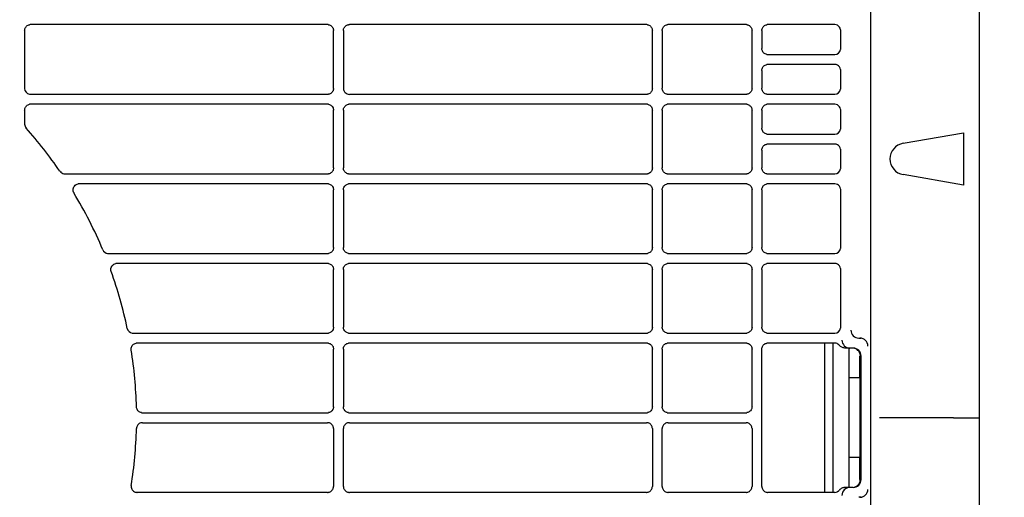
# Model space of a CAD drawing. Header units: millimetres. Extents: x -165365 to -33565, y 7406 to 103342.
# Tile 199 of 256: x -82076 to -81829, y 25360 to 25480. Entities that reach past the tile are written whole.
import ezdxf

# ---------------------------------------------------------------- set-up
doc = ezdxf.new("R2010")
doc.units = ezdxf.units.MM
doc.header["$MEASUREMENT"] = 0
doc.linetypes.add('ACAD_ISO03W100', pattern=[150, 60, -90])
for name, color, linetype in [('DETAIL', 5, 'Continuous'), ('ELEK CIENKIE', 80, 'Continuous'), ('ELEK OPIS', 140, 'Continuous')]:
    doc.layers.add(name, color=color, linetype=linetype)

# ---------------------------------------------------------------- blocks, each defined once
blk = doc.blocks.new('A$C67C8A0BA')
at = {"layer": 'DETAIL', "color": 3, "linetype": 'Continuous'}
for p, q in [((1240.6, 691.24), (1240.6, 50.16)), ((1213.35, 262.65), (1213.35, 478.75)), ((1077.07, 469.45), (1002.53, 469.45)), ((1157.07, 469.45), (1082.53, 469.45)), ((1182.07, 469.45), (1162.53, 469.45)), ((1204.33, 469.45), (1187.52, 469.45)), ((1001.04, 467.95), (1001.04, 453.45)), ((1078.56, 453.44), (1078.56, 467.96)), ((1081.03, 467.95), (1081.03, 453.45)), ((1158.56, 453.44), (1158.56, 467.96)), ((1161.03, 467.95), (1161.03, 453.45)), ((1183.56, 453.44), (1183.56, 467.96)), ((1186.03, 467.95), (1186.03, 463.45)), ((1205.82, 463.45), (1205.82, 467.95)), ((1187.53, 461.95), (1204.33, 461.95)), ((1186.03, 457.95), (1186.03, 453.45)), ((1204.33, 459.45), (1187.52, 459.45)), ((1205.82, 453.45), (1205.82, 457.95)), ((1002.53, 451.95), (1077.06, 451.95)), ((1082.53, 451.95), (1157.06, 451.95)), ((1162.53, 451.95), (1182.06, 451.95)), ((1187.53, 451.95), (1204.33, 451.95)), ((1001.04, 447.95), (1001.04, 444.44)), ((1077.07, 449.45), (1002.53, 449.45)), ((1078.56, 433.44), (1078.56, 447.96)), ((1081.03, 447.95), (1081.03, 433.45)), ((1157.07, 449.45), (1082.53, 449.45)), ((1158.56, 433.44), (1158.56, 447.96)), ((1161.03, 447.95), (1161.03, 433.45)), ((1182.07, 449.45), (1162.53, 449.45)), ((1183.56, 433.44), (1183.56, 447.96)), ((1186.03, 447.95), (1186.03, 443.45)), ((1204.33, 449.45), (1187.52, 449.45)), ((1205.82, 443.45), (1205.82, 447.95)), ((1221.48, 439.64), (1236.63, 442.31)), ((1236.63, 442.31), (1236.63, 429.09)), ((1187.53, 441.95), (1204.33, 441.95)), ((1186.03, 437.95), (1186.03, 433.45)), ((1204.33, 439.45), (1187.52, 439.45)), ((1205.82, 433.45), (1205.82, 437.95)), ((1009.9, 432.63), (1009.91, 432.6)), ((1011.15, 431.95), (1077.06, 431.95)), ((1082.53, 431.95), (1157.06, 431.95)), ((1162.53, 431.95), (1182.06, 431.95)), ((1187.53, 431.95), (1204.32, 431.95)), ((1236.63, 429.09), (1221.48, 431.76)), ((1077.07, 429.45), (1014.68, 429.45)), ((1078.56, 413.44), (1078.56, 427.96)), ((1081.03, 427.95), (1081.03, 413.45)), ((1157.07, 429.45), (1082.53, 429.45)), ((1158.56, 413.44), (1158.56, 427.96)), ((1161.03, 427.95), (1161.03, 413.45)), ((1182.07, 429.45), (1162.53, 429.45)), ((1183.56, 413.44), (1183.56, 427.96)), ((1186.03, 427.95), (1186.03, 413.45)), ((1204.32, 429.45), (1187.53, 429.45)), ((1205.82, 413.45), (1205.82, 427.95)), ((1022.05, 411.95), (1077.06, 411.95)), ((1082.53, 411.95), (1157.06, 411.95)), ((1162.53, 411.95), (1182.06, 411.95)), ((1187.53, 411.95), (1204.32, 411.95)), ((1077.07, 409.45), (1024.17, 409.45)), ((1078.56, 393.44), (1078.56, 407.96)), ((1081.03, 407.95), (1081.03, 393.45)), ((1157.07, 409.45), (1082.53, 409.45)), ((1158.56, 393.44), (1158.56, 407.96)), ((1161.03, 407.95), (1161.03, 393.45)), ((1182.07, 409.45), (1162.53, 409.45)), ((1183.56, 393.44), (1183.56, 407.96)), ((1186.03, 407.95), (1186.03, 393.45)), ((1204.32, 409.45), (1187.53, 409.45)), ((1205.81, 393.45), (1205.82, 407.95)), ((1028.27, 391.95), (1077.06, 391.95)), ((1082.53, 391.95), (1157.06, 391.95)), ((1162.53, 391.95), (1182.06, 391.95)), ((1187.53, 391.95), (1204.32, 391.95)), ((1210.36, 390.7), (1210.97, 390.7)), ((1077.07, 389.45), (1029.27, 389.45)), ((1078.56, 373.44), (1078.56, 387.96)), ((1081.03, 387.95), (1081.03, 373.45)), ((1157.07, 389.45), (1082.53, 389.45)), ((1158.56, 373.44), (1158.56, 387.96)), ((1161.03, 387.95), (1161.03, 373.45)), ((1182.07, 389.45), (1162.53, 389.45)), ((1183.56, 373.44), (1183.56, 387.96)), ((1186.03, 353.45), (1186.03, 387.95)), ((1204.32, 389.45), (1187.53, 389.45)), ((1201.72, 389.45), (1201.72, 351.95)), ((1203.87, 389.45), (1203.87, 351.95)), ((1208.94, 388.2), (1207.01, 388.2)), ((1207.87, 388.2), (1207.87, 353.2)), ((1210.65, 380.7), (1210.65, 386.2)), ((1210.65, 386.2), (1210.74, 386.2)), ((1210.94, 355.2), (1210.94, 386.2)), ((1210.66, 380.7), (1207.87, 380.7)), ((1210.66, 360.7), (1210.66, 380.7)), ((1030.59, 371.95), (1077.06, 371.95)), ((1082.53, 371.95), (1157.06, 371.95)), ((1162.53, 371.95), (1182.06, 371.95)), ((1234.13, 370.7), (1215.56, 370.7)), ((1234.13, 370.7), (1237.1, 370.7)), ((1237.1, 370.7), (1240.6, 370.7)), ((1030.59, 369.45), (1077.06, 369.45)), ((1082.53, 369.45), (1157.06, 369.45)), ((1162.53, 369.45), (1182.06, 369.45)), ((1078.56, 367.96), (1078.56, 353.44)), ((1081.03, 353.45), (1081.03, 367.95)), ((1158.56, 367.96), (1158.56, 353.44)), ((1161.03, 353.45), (1161.03, 367.95)), ((1183.56, 367.96), (1183.56, 353.44)), ((1210.66, 360.7), (1207.87, 360.7)), ((1210.65, 355.2), (1210.65, 360.7)), ((1210.65, 355.2), (1210.74, 355.2)), ((1077.07, 351.95), (1029.27, 351.95)), ((1157.07, 351.95), (1082.53, 351.95)), ((1182.07, 351.95), (1162.53, 351.95)), ((1204.32, 351.95), (1187.53, 351.95)), ((1208.94, 353.2), (1207.01, 353.2)), ((1210.97, 350.7), (1210.36, 350.7))]:
    blk.add_line(p, q, dxfattribs=at)
for points in [[(1001.04, 467.95), (1001.05, 468.16), (1001.09, 468.37), (1001.17, 468.57), (1001.27, 468.75), (1001.39, 468.92), (1001.54, 469.07), (1001.71, 469.2), (1001.89, 469.31), (1002.09, 469.38), (1002.29, 469.43)], [(1077.3, 469.43), (1077.51, 469.38), (1077.7, 469.31), (1077.89, 469.2), (1078.06, 469.08), (1078.2, 468.93), (1078.33, 468.76), (1078.43, 468.57), (1078.5, 468.37), (1078.54, 468.17), (1078.56, 467.96)], [(1081.03, 467.95), (1081.05, 468.16), (1081.09, 468.37), (1081.17, 468.57), (1081.27, 468.75), (1081.39, 468.92), (1081.54, 469.07), (1081.71, 469.2), (1081.89, 469.31), (1082.09, 469.38), (1082.29, 469.43)], [(1157.3, 469.43), (1157.51, 469.38), (1157.7, 469.31), (1157.89, 469.2), (1158.05, 469.08), (1158.2, 468.93), (1158.33, 468.76), (1158.43, 468.57), (1158.5, 468.37), (1158.54, 468.17), (1158.56, 467.96)], [(1161.03, 467.95), (1161.05, 468.16), (1161.09, 468.37), (1161.16, 468.57), (1161.26, 468.75), (1161.39, 468.92), (1161.54, 469.07), (1161.7, 469.2), (1161.89, 469.31), (1162.09, 469.38), (1162.29, 469.43)], [(1182.3, 469.43), (1182.51, 469.38), (1182.7, 469.31), (1182.89, 469.2), (1183.05, 469.08), (1183.2, 468.93), (1183.33, 468.76), (1183.43, 468.57), (1183.5, 468.37), (1183.54, 468.17), (1183.56, 467.96)], [(1186.03, 467.95), (1186.05, 468.16), (1186.09, 468.37), (1186.16, 468.57), (1186.26, 468.75), (1186.39, 468.92), (1186.54, 469.07), (1186.7, 469.2), (1186.89, 469.31), (1187.09, 469.38), (1187.29, 469.43)], [(1187.3, 461.97), (1187.09, 462.01), (1186.89, 462.09), (1186.71, 462.19), (1186.54, 462.32), (1186.39, 462.47), (1186.27, 462.64), (1186.16, 462.83), (1186.09, 463.03), (1186.05, 463.24), (1186.03, 463.45)], [(1186.03, 457.95), (1186.05, 458.16), (1186.09, 458.37), (1186.16, 458.57), (1186.26, 458.75), (1186.39, 458.92), (1186.54, 459.07), (1186.7, 459.2), (1186.89, 459.31), (1187.09, 459.38), (1187.29, 459.43)], [(1078.56, 453.44), (1078.54, 453.23), (1078.5, 453.02), (1078.43, 452.82), (1078.33, 452.64), (1078.2, 452.47), (1078.05, 452.32), (1077.89, 452.19), (1077.7, 452.09), (1077.5, 452.01), (1077.3, 451.97)], [(1158.56, 453.44), (1158.54, 453.23), (1158.5, 453.02), (1158.43, 452.82), (1158.33, 452.64), (1158.2, 452.47), (1158.05, 452.32), (1157.88, 452.19), (1157.7, 452.09), (1157.5, 452.01), (1157.3, 451.97)], [(1162.3, 451.97), (1162.09, 452.01), (1161.89, 452.09), (1161.71, 452.19), (1161.54, 452.32), (1161.39, 452.47), (1161.27, 452.64), (1161.17, 452.83), (1161.09, 453.03), (1161.05, 453.24), (1161.03, 453.45)], [(1183.56, 453.44), (1183.54, 453.23), (1183.5, 453.02), (1183.43, 452.82), (1183.33, 452.64), (1183.2, 452.47), (1183.05, 452.32), (1182.88, 452.19), (1182.7, 452.09), (1182.5, 452.01), (1182.3, 451.97)], [(1187.3, 451.97), (1187.09, 452.01), (1186.89, 452.09), (1186.71, 452.19), (1186.54, 452.32), (1186.39, 452.47), (1186.27, 452.64), (1186.16, 452.83), (1186.09, 453.03), (1186.05, 453.24), (1186.03, 453.45)], [(1001.04, 447.95), (1001.05, 448.16), (1001.09, 448.37), (1001.17, 448.57), (1001.27, 448.75), (1001.39, 448.92), (1001.54, 449.07), (1001.71, 449.2), (1001.89, 449.31), (1002.09, 449.38), (1002.29, 449.43)], [(1077.3, 449.43), (1077.51, 449.38), (1077.7, 449.31), (1077.89, 449.2), (1078.06, 449.08), (1078.2, 448.93), (1078.33, 448.76), (1078.43, 448.57), (1078.5, 448.37), (1078.54, 448.17), (1078.56, 447.96)], [(1081.03, 447.95), (1081.05, 448.16), (1081.09, 448.37), (1081.17, 448.57), (1081.27, 448.75), (1081.39, 448.92), (1081.54, 449.07), (1081.71, 449.2), (1081.89, 449.31), (1082.09, 449.38), (1082.29, 449.43)], [(1157.3, 449.43), (1157.51, 449.38), (1157.7, 449.31), (1157.89, 449.2), (1158.05, 449.08), (1158.2, 448.93), (1158.33, 448.76), (1158.43, 448.57), (1158.5, 448.37), (1158.54, 448.17), (1158.56, 447.96)], [(1161.03, 447.95), (1161.05, 448.16), (1161.09, 448.37), (1161.16, 448.57), (1161.26, 448.75), (1161.39, 448.92), (1161.54, 449.07), (1161.71, 449.2), (1161.89, 449.31), (1162.09, 449.38), (1162.29, 449.43)], [(1182.3, 449.43), (1182.51, 449.38), (1182.7, 449.31), (1182.89, 449.2), (1183.05, 449.08), (1183.2, 448.93), (1183.33, 448.76), (1183.43, 448.57), (1183.5, 448.38), (1183.54, 448.17), (1183.56, 447.96)], [(1186.03, 447.95), (1186.05, 448.16), (1186.09, 448.37), (1186.16, 448.57), (1186.26, 448.75), (1186.39, 448.92), (1186.54, 449.07), (1186.7, 449.2), (1186.89, 449.31), (1187.09, 449.38), (1187.29, 449.43)], [(1187.3, 441.97), (1187.09, 442.01), (1186.89, 442.09), (1186.71, 442.19), (1186.54, 442.32), (1186.39, 442.47), (1186.27, 442.64), (1186.16, 442.83), (1186.09, 443.03), (1186.05, 443.24), (1186.03, 443.45)], [(1186.03, 437.95), (1186.05, 438.16), (1186.09, 438.37), (1186.16, 438.57), (1186.26, 438.75), (1186.39, 438.92), (1186.54, 439.07), (1186.7, 439.2), (1186.89, 439.31), (1187.09, 439.38), (1187.29, 439.43)], [(1078.56, 433.44), (1078.54, 433.23), (1078.5, 433.02), (1078.43, 432.82), (1078.33, 432.64), (1078.2, 432.47), (1078.05, 432.32), (1077.89, 432.19), (1077.7, 432.09), (1077.5, 432.01), (1077.3, 431.97)], [(1082.3, 431.97), (1082.09, 432.01), (1081.89, 432.09), (1081.71, 432.19), (1081.54, 432.32), (1081.39, 432.47), (1081.27, 432.64), (1081.17, 432.83), (1081.09, 433.03), (1081.05, 433.24), (1081.03, 433.45)], [(1158.56, 433.44), (1158.54, 433.23), (1158.5, 433.02), (1158.43, 432.82), (1158.33, 432.64), (1158.2, 432.47), (1158.05, 432.32), (1157.88, 432.19), (1157.7, 432.09), (1157.5, 432.01), (1157.3, 431.97)], [(1162.3, 431.97), (1162.09, 432.01), (1161.89, 432.09), (1161.71, 432.19), (1161.54, 432.32), (1161.39, 432.47), (1161.27, 432.64), (1161.17, 432.83), (1161.09, 433.03), (1161.05, 433.24), (1161.03, 433.45)], [(1183.56, 433.44), (1183.54, 433.23), (1183.5, 433.02), (1183.43, 432.82), (1183.33, 432.64), (1183.2, 432.47), (1183.05, 432.32), (1182.88, 432.19), (1182.7, 432.09), (1182.5, 432.01), (1182.3, 431.97)], [(1187.3, 431.97), (1187.09, 432.01), (1186.89, 432.09), (1186.71, 432.19), (1186.54, 432.32), (1186.39, 432.47), (1186.27, 432.64), (1186.16, 432.83), (1186.09, 433.03), (1186.05, 433.24), (1186.03, 433.45)], [(1013.3, 427.39), (1013.22, 427.65), (1013.19, 427.91), (1013.21, 428.18), (1013.27, 428.44), (1013.38, 428.68), (1013.53, 428.91), (1013.72, 429.1), (1013.94, 429.25), (1014.18, 429.36), (1014.44, 429.43)], [(1077.3, 429.43), (1077.51, 429.38), (1077.7, 429.31), (1077.89, 429.2), (1078.06, 429.08), (1078.2, 428.93), (1078.33, 428.76), (1078.43, 428.57), (1078.5, 428.37), (1078.54, 428.17), (1078.56, 427.96)], [(1081.03, 427.95), (1081.05, 428.16), (1081.09, 428.37), (1081.17, 428.57), (1081.27, 428.75), (1081.39, 428.92), (1081.54, 429.07), (1081.71, 429.2), (1081.89, 429.31), (1082.09, 429.38), (1082.29, 429.43)], [(1157.3, 429.43), (1157.51, 429.38), (1157.7, 429.31), (1157.89, 429.21), (1158.05, 429.08), (1158.2, 428.93), (1158.33, 428.76), (1158.43, 428.57), (1158.5, 428.38), (1158.54, 428.17), (1158.56, 427.96)], [(1161.03, 427.95), (1161.05, 428.16), (1161.09, 428.37), (1161.16, 428.57), (1161.26, 428.75), (1161.39, 428.92), (1161.54, 429.07), (1161.71, 429.2), (1161.89, 429.31), (1162.09, 429.38), (1162.29, 429.43)], [(1182.3, 429.43), (1182.51, 429.38), (1182.7, 429.31), (1182.89, 429.21), (1183.05, 429.08), (1183.2, 428.93), (1183.33, 428.76), (1183.43, 428.57), (1183.5, 428.38), (1183.54, 428.17), (1183.56, 427.96)], [(1186.03, 427.95), (1186.05, 428.16), (1186.09, 428.37), (1186.16, 428.57), (1186.26, 428.75), (1186.39, 428.92), (1186.54, 429.07), (1186.7, 429.2), (1186.89, 429.31), (1187.09, 429.38), (1187.29, 429.43)], [(1078.56, 413.44), (1078.54, 413.23), (1078.5, 413.02), (1078.43, 412.82), (1078.33, 412.64), (1078.2, 412.47), (1078.05, 412.32), (1077.89, 412.19), (1077.7, 412.09), (1077.5, 412.01), (1077.3, 411.97)], [(1082.3, 411.97), (1082.09, 412.01), (1081.89, 412.09), (1081.71, 412.19), (1081.54, 412.32), (1081.39, 412.47), (1081.27, 412.64), (1081.17, 412.83), (1081.09, 413.03), (1081.05, 413.24), (1081.03, 413.45)], [(1158.56, 413.44), (1158.54, 413.23), (1158.5, 413.02), (1158.43, 412.82), (1158.33, 412.64), (1158.2, 412.47), (1158.05, 412.32), (1157.88, 412.19), (1157.7, 412.09), (1157.5, 412.01), (1157.3, 411.97)], [(1162.3, 411.97), (1162.09, 412.01), (1161.89, 412.09), (1161.71, 412.19), (1161.54, 412.32), (1161.39, 412.47), (1161.27, 412.64), (1161.17, 412.83), (1161.09, 413.03), (1161.05, 413.24), (1161.03, 413.45)], [(1183.56, 413.44), (1183.54, 413.23), (1183.5, 413.02), (1183.43, 412.82), (1183.33, 412.64), (1183.2, 412.47), (1183.05, 412.32), (1182.88, 412.19), (1182.7, 412.09), (1182.5, 412.01), (1182.3, 411.97)], [(1187.3, 411.97), (1187.09, 412.01), (1186.89, 412.09), (1186.71, 412.19), (1186.54, 412.32), (1186.39, 412.47), (1186.27, 412.64), (1186.16, 412.83), (1186.09, 413.03), (1186.05, 413.24), (1186.03, 413.45)], [(1022.77, 407.44), (1022.7, 407.7), (1022.68, 407.96), (1022.7, 408.22), (1022.77, 408.47), (1022.88, 408.71), (1023.03, 408.92), (1023.22, 409.11), (1023.44, 409.26), (1023.68, 409.37), (1023.93, 409.43)], [(1077.3, 409.43), (1077.51, 409.38), (1077.7, 409.31), (1077.89, 409.21), (1078.05, 409.08), (1078.2, 408.93), (1078.33, 408.76), (1078.43, 408.57), (1078.5, 408.37), (1078.54, 408.17), (1078.56, 407.96)], [(1081.03, 407.95), (1081.05, 408.16), (1081.09, 408.37), (1081.17, 408.57), (1081.27, 408.75), (1081.39, 408.92), (1081.54, 409.07), (1081.71, 409.2), (1081.89, 409.31), (1082.09, 409.38), (1082.29, 409.43)], [(1157.3, 409.43), (1157.51, 409.38), (1157.7, 409.31), (1157.89, 409.21), (1158.05, 409.08), (1158.2, 408.93), (1158.33, 408.76), (1158.43, 408.57), (1158.5, 408.38), (1158.54, 408.17), (1158.56, 407.96)], [(1161.03, 407.95), (1161.05, 408.16), (1161.09, 408.37), (1161.16, 408.57), (1161.26, 408.75), (1161.39, 408.92), (1161.54, 409.07), (1161.71, 409.2), (1161.89, 409.31), (1162.09, 409.38), (1162.29, 409.43)], [(1182.3, 409.43), (1182.51, 409.38), (1182.7, 409.31), (1182.89, 409.21), (1183.05, 409.08), (1183.2, 408.93), (1183.33, 408.76), (1183.43, 408.57), (1183.5, 408.38), (1183.54, 408.17), (1183.56, 407.96)], [(1186.03, 407.95), (1186.05, 408.16), (1186.09, 408.37), (1186.16, 408.57), (1186.26, 408.75), (1186.39, 408.92), (1186.54, 409.07), (1186.71, 409.2), (1186.89, 409.31), (1187.09, 409.38), (1187.29, 409.43)], [(1078.56, 393.44), (1078.54, 393.23), (1078.5, 393.02), (1078.43, 392.83), (1078.33, 392.64), (1078.2, 392.47), (1078.05, 392.32), (1077.89, 392.19), (1077.7, 392.09), (1077.5, 392.01), (1077.3, 391.97)], [(1082.3, 391.97), (1082.09, 392.01), (1081.89, 392.09), (1081.71, 392.19), (1081.54, 392.32), (1081.39, 392.47), (1081.27, 392.64), (1081.17, 392.83), (1081.09, 393.03), (1081.05, 393.24), (1081.03, 393.45)], [(1158.56, 393.44), (1158.54, 393.23), (1158.5, 393.02), (1158.43, 392.82), (1158.33, 392.64), (1158.2, 392.47), (1158.05, 392.32), (1157.88, 392.19), (1157.7, 392.09), (1157.5, 392.01), (1157.3, 391.97)], [(1162.3, 391.97), (1162.09, 392.01), (1161.89, 392.09), (1161.71, 392.2), (1161.54, 392.32), (1161.39, 392.47), (1161.27, 392.65), (1161.17, 392.83), (1161.09, 393.03), (1161.05, 393.24), (1161.03, 393.45)], [(1183.56, 393.44), (1183.54, 393.23), (1183.5, 393.02), (1183.43, 392.82), (1183.33, 392.64), (1183.2, 392.47), (1183.05, 392.32), (1182.88, 392.19), (1182.7, 392.09), (1182.5, 392.01), (1182.3, 391.97)], [(1187.29, 391.97), (1187.09, 392.01), (1186.89, 392.09), (1186.71, 392.2), (1186.54, 392.32), (1186.39, 392.47), (1186.27, 392.65), (1186.16, 392.83), (1186.09, 393.03), (1186.05, 393.24), (1186.03, 393.45)], [(1027.8, 387.71), (1027.78, 387.95), (1027.8, 388.18), (1027.85, 388.41), (1027.94, 388.63), (1028.06, 388.83), (1028.21, 389.01), (1028.39, 389.16), (1028.59, 389.29), (1028.81, 389.38), (1029.04, 389.43)], [(1077.3, 389.43), (1077.51, 389.38), (1077.7, 389.31), (1077.89, 389.21), (1078.05, 389.08), (1078.2, 388.93), (1078.33, 388.76), (1078.43, 388.57), (1078.5, 388.37), (1078.54, 388.17), (1078.56, 387.96)], [(1081.03, 387.95), (1081.05, 388.16), (1081.09, 388.37), (1081.17, 388.57), (1081.27, 388.75), (1081.39, 388.92), (1081.54, 389.07), (1081.71, 389.2), (1081.89, 389.31), (1082.09, 389.38), (1082.29, 389.43)], [(1157.3, 389.43), (1157.51, 389.38), (1157.7, 389.31), (1157.89, 389.21), (1158.05, 389.08), (1158.2, 388.93), (1158.33, 388.76), (1158.43, 388.57), (1158.5, 388.38), (1158.54, 388.17), (1158.56, 387.96)], [(1161.03, 387.95), (1161.05, 388.16), (1161.09, 388.37), (1161.16, 388.57), (1161.26, 388.75), (1161.39, 388.92), (1161.54, 389.07), (1161.71, 389.2), (1161.89, 389.31), (1162.09, 389.38), (1162.29, 389.43)], [(1182.3, 389.43), (1182.5, 389.38), (1182.7, 389.31), (1182.89, 389.21), (1183.05, 389.08), (1183.2, 388.93), (1183.33, 388.76), (1183.43, 388.57), (1183.5, 388.38), (1183.54, 388.17), (1183.56, 387.96)], [(1186.03, 387.95), (1186.05, 388.16), (1186.09, 388.37), (1186.16, 388.57), (1186.26, 388.75), (1186.39, 388.92), (1186.54, 389.07), (1186.71, 389.2), (1186.89, 389.31), (1187.09, 389.38), (1187.29, 389.43)], [(1204.95, 389.31), (1205.03, 389.27), (1205.11, 389.22), (1205.19, 389.17), (1205.26, 389.11), (1205.33, 389.05), (1205.4, 388.99), (1205.46, 388.92)], [(1207.01, 388.2), (1206.82, 388.21), (1206.63, 388.24), (1206.45, 388.28), (1206.27, 388.34), (1206.09, 388.42), (1205.93, 388.51), (1205.77, 388.62), (1205.63, 388.74), (1205.5, 388.88)], [(1210.7, 386.55), (1210.7, 386.57), (1210.7, 386.58), (1210.7, 386.59), (1210.69, 386.6), (1210.69, 386.61), (1210.69, 386.62), (1210.69, 386.63), (1210.68, 386.65)], [(1030.37, 371.97), (1030.16, 372.01), (1029.97, 372.09), (1029.78, 372.19), (1029.62, 372.31), (1029.47, 372.46), (1029.34, 372.63), (1029.24, 372.81), (1029.17, 373), (1029.12, 373.21), (1029.1, 373.41)], [(1078.56, 373.44), (1078.54, 373.23), (1078.5, 373.02), (1078.43, 372.83), (1078.33, 372.64), (1078.2, 372.47), (1078.05, 372.32), (1077.89, 372.19), (1077.7, 372.09), (1077.5, 372.01), (1077.3, 371.97)], [(1082.3, 371.97), (1082.09, 372.02), (1081.89, 372.09), (1081.71, 372.19), (1081.54, 372.32), (1081.39, 372.47), (1081.27, 372.64), (1081.17, 372.83), (1081.09, 373.03), (1081.05, 373.24), (1081.03, 373.45)], [(1158.56, 373.44), (1158.54, 373.23), (1158.5, 373.02), (1158.43, 372.82), (1158.33, 372.64), (1158.2, 372.47), (1158.05, 372.32), (1157.89, 372.19), (1157.7, 372.09), (1157.5, 372.01), (1157.3, 371.97)], [(1162.29, 371.97), (1162.09, 372.02), (1161.89, 372.09), (1161.71, 372.2), (1161.54, 372.32), (1161.39, 372.47), (1161.27, 372.65), (1161.17, 372.83), (1161.09, 373.03), (1161.05, 373.24), (1161.03, 373.45)], [(1183.56, 373.44), (1183.54, 373.23), (1183.5, 373.02), (1183.43, 372.82), (1183.33, 372.64), (1183.2, 372.47), (1183.05, 372.32), (1182.88, 372.19), (1182.7, 372.09), (1182.5, 372.01), (1182.3, 371.97)], [(1030.37, 369.43), (1030.16, 369.39), (1029.97, 369.31), (1029.78, 369.21), (1029.62, 369.09), (1029.47, 368.94), (1029.34, 368.77), (1029.24, 368.59), (1029.17, 368.4), (1029.12, 368.19), (1029.1, 367.99)], [(1078.56, 367.96), (1078.54, 368.17), (1078.5, 368.38), (1078.43, 368.57), (1078.33, 368.76), (1078.2, 368.93), (1078.05, 369.08), (1077.89, 369.21), (1077.7, 369.31), (1077.5, 369.39), (1077.3, 369.43)], [(1082.3, 369.43), (1082.09, 369.38), (1081.89, 369.31), (1081.71, 369.21), (1081.54, 369.08), (1081.39, 368.93), (1081.27, 368.76), (1081.17, 368.57), (1081.09, 368.37), (1081.05, 368.16), (1081.03, 367.95)], [(1158.56, 367.96), (1158.54, 368.17), (1158.5, 368.38), (1158.43, 368.58), (1158.33, 368.76), (1158.2, 368.93), (1158.05, 369.08), (1157.89, 369.21), (1157.7, 369.31), (1157.5, 369.39), (1157.3, 369.43)], [(1162.29, 369.43), (1162.09, 369.38), (1161.89, 369.31), (1161.71, 369.2), (1161.54, 369.08), (1161.39, 368.93), (1161.27, 368.75), (1161.17, 368.57), (1161.09, 368.37), (1161.05, 368.16), (1161.03, 367.95)], [(1183.56, 367.96), (1183.54, 368.17), (1183.5, 368.38), (1183.43, 368.58), (1183.33, 368.76), (1183.2, 368.93), (1183.05, 369.08), (1182.88, 369.21), (1182.7, 369.31), (1182.5, 369.39), (1182.3, 369.43)], [(1027.8, 353.69), (1027.78, 353.45), (1027.8, 353.22), (1027.85, 352.99), (1027.94, 352.77), (1028.06, 352.57), (1028.21, 352.39), (1028.39, 352.24), (1028.59, 352.11), (1028.81, 352.02), (1029.04, 351.97)], [(1077.3, 351.97), (1077.51, 352.02), (1077.7, 352.09), (1077.89, 352.19), (1078.05, 352.32), (1078.2, 352.47), (1078.33, 352.64), (1078.43, 352.83), (1078.5, 353.03), (1078.54, 353.23), (1078.56, 353.44)], [(1081.03, 353.45), (1081.05, 353.24), (1081.09, 353.03), (1081.17, 352.83), (1081.27, 352.65), (1081.39, 352.48), (1081.54, 352.33), (1081.71, 352.2), (1081.89, 352.09), (1082.09, 352.02), (1082.29, 351.97)], [(1157.3, 351.97), (1157.51, 352.02), (1157.7, 352.09), (1157.89, 352.19), (1158.05, 352.32), (1158.2, 352.47), (1158.33, 352.64), (1158.43, 352.83), (1158.5, 353.02), (1158.54, 353.23), (1158.56, 353.44)], [(1161.03, 353.45), (1161.05, 353.24), (1161.09, 353.03), (1161.16, 352.83), (1161.26, 352.65), (1161.39, 352.48), (1161.54, 352.33), (1161.71, 352.2), (1161.89, 352.09), (1162.09, 352.02), (1162.29, 351.97)], [(1182.3, 351.97), (1182.5, 352.02), (1182.7, 352.09), (1182.89, 352.19), (1183.05, 352.32), (1183.2, 352.47), (1183.33, 352.64), (1183.43, 352.83), (1183.5, 353.02), (1183.54, 353.23), (1183.56, 353.44)], [(1186.03, 353.45), (1186.05, 353.24), (1186.09, 353.03), (1186.16, 352.83), (1186.26, 352.65), (1186.39, 352.48), (1186.54, 352.33), (1186.71, 352.2), (1186.89, 352.09), (1187.09, 352.02), (1187.29, 351.97)], [(1210.4, 354.1), (1210.46, 354.18), (1210.51, 354.27), (1210.55, 354.36), (1210.59, 354.46), (1210.63, 354.55), (1210.66, 354.65), (1210.68, 354.75), (1210.7, 354.85)], [(1204.95, 352.09), (1205.03, 352.13), (1205.11, 352.18), (1205.19, 352.23), (1205.26, 352.29), (1205.33, 352.35), (1205.4, 352.41), (1205.46, 352.48)], [(1207.01, 353.2), (1206.82, 353.19), (1206.63, 353.16), (1206.45, 353.12), (1206.27, 353.06), (1206.09, 352.98), (1205.93, 352.89), (1205.77, 352.78), (1205.63, 352.66), (1205.5, 352.52)]]:
    blk.add_lwpolyline(points, dxfattribs=at)
for points in [[(1210.4, 387.3, 0.050441), (1210.15, 387.61, 0.080611), (1209.63, 387.99, 0.11643), (1208.94, 388.19, 0.025607)], [(1210.74, 386.2, 0.116438), (1210.7, 386.57, 0.069947)], [(1208.94, 353.21, 0.090553), (1209.63, 353.41, 0.080611), (1210.15, 353.79, 0.080613), (1210.4, 354.1, 0.03005)], [(1210.7, 354.83, 0.046115), (1210.74, 355.2, 0.116438), (1210.74, 355.2, 0.116438)]]:
    blk.add_lwpolyline(points, format="xyb", dxfattribs=at)
for centre, radius, start, end in [((1002.53, 467.95), 1.5, 90.0019, 98.9607), ((1077.07, 467.94), 1.51, 81.0648, 89.9981), ((1082.53, 467.95), 1.49, 90.0019, 98.966), ((1157.07, 467.94), 1.51, 81.0676, 89.9982), ((1162.53, 467.96), 1.49, 90.0019, 98.9717), ((1182.07, 467.94), 1.51, 81.0684, 89.9982), ((1187.52, 467.96), 1.49, 90.0019, 98.9735), ((1204.33, 467.96), 1.49, 63.0049, 89.9994), ((1204.32, 467.95), 1.5, 8.8519, 62.9343), ((1204.31, 467.95), 1.51, 359.993, 8.9231), ((1204.33, 463.44), 1.49, 270.0007, 351.093), ((1204.31, 463.45), 1.51, 351.0527, 357.9781), ((1204.32, 463.45), 1.5, 357.9783, 359.9915), ((1187.53, 463.44), 1.5, 261.0294, 269.9976), ((1187.52, 457.96), 1.49, 90.0019, 98.9735), ((1204.33, 457.96), 1.49, 63.0057, 89.9993), ((1204.32, 457.95), 1.5, 8.8534, 62.9362), ((1204.31, 457.95), 1.51, 359.9935, 8.9237), ((1002.53, 453.44), 1.5, 179.9327, 261.0373), ((1082.53, 453.44), 1.5, 179.9239, 269.9976), ((1204.33, 453.44), 1.49, 270.0008, 351.0954), ((1204.31, 453.45), 1.51, 351.0541, 357.9702), ((1204.32, 453.45), 1.5, 357.9704, 359.992), ((1002.53, 453.45), 1.5, 261.0425, 269.9976), ((1077.06, 453.46), 1.51, 270.0023, 278.9307), ((1157.06, 453.46), 1.51, 270.0023, 278.9277), ((1162.53, 453.45), 1.5, 261.0311, 269.9977), ((1182.06, 453.46), 1.51, 270.0022, 278.9269), ((1187.53, 453.44), 1.5, 261.0292, 269.9977), ((1002.53, 447.95), 1.5, 90.0019, 98.9606), ((1077.07, 447.94), 1.51, 81.065, 89.9981), ((1082.53, 447.95), 1.49, 90.0019, 98.9659), ((1157.07, 447.94), 1.51, 81.0678, 89.9981), ((1162.53, 447.96), 1.49, 90.0019, 98.9716), ((1182.07, 447.94), 1.51, 81.0686, 89.9982), ((1187.52, 447.96), 1.49, 90.0019, 98.9734), ((1204.33, 447.96), 1.49, 63.0067, 89.9992), ((1204.32, 447.95), 1.5, 8.8551, 62.9383), ((1204.31, 447.95), 1.51, 359.994, 8.9243), ((1002.54, 444.44), 1.5, 180.0219, 221.7164), ((919.72, 370.66), 109.41, 34.4951, 41.6973), ((1204.33, 443.44), 1.49, 269.9998, 351.0967), ((1204.31, 443.45), 1.51, 351.0544, 357.9557), ((1204.32, 443.45), 1.5, 357.9559, 359.9925), ((1187.53, 443.45), 1.5, 261.0281, 269.9966), ((1187.52, 437.96), 1.49, 90.003, 98.9743), ((1204.33, 437.96), 1.49, 63.0091, 90.0002), ((1204.32, 437.95), 1.5, 8.8569, 62.9417), ((1204.31, 437.95), 1.51, 359.9945, 8.9252), ((1222.17, 435.7), 4, 100, 260), ((1011.15, 433.45), 1.5, 214.452, 260.7201), ((1204.32, 433.44), 1.49, 270.001, 351.0985), ((1204.31, 433.45), 1.51, 351.0553, 357.9523), ((1204.31, 433.45), 1.5, 357.9525, 359.993), ((1011.15, 433.45), 1.5, 260.758, 269.9904), ((1077.06, 433.46), 1.51, 270.0023, 278.9311), ((1082.53, 433.45), 1.5, 261.0367, 269.9977), ((1157.06, 433.46), 1.51, 270.0022, 278.9281), ((1162.53, 433.45), 1.5, 261.0309, 269.9977), ((1182.06, 433.46), 1.51, 270.0022, 278.9272), ((1187.53, 433.44), 1.5, 261.029, 269.9977), ((1014.68, 427.94), 1.5, 90.0055, 99.2641), ((1077.07, 427.94), 1.51, 81.0652, 89.9981), ((1082.53, 427.95), 1.5, 90.002, 98.9658), ((1157.07, 427.94), 1.51, 81.0681, 89.9981), ((1162.53, 427.96), 1.49, 90.0019, 98.9715), ((1182.07, 427.94), 1.51, 81.0689, 89.9981), ((1187.53, 427.96), 1.49, 90.0019, 98.9733), ((1204.32, 427.96), 1.49, 62.9893, 89.999), ((1204.32, 427.95), 1.5, 8.8556, 62.923), ((1204.31, 427.95), 1.51, 359.995, 8.9228), ((1014.71, 427.96), 1.52, 201.8676, 203.6969), ((1014.72, 427.96), 1.53, 203.6984, 211.0908), ((919.72, 370.66), 109.41, 22.6924, 31.0965), ((1022.05, 413.45), 1.5, 202.6477, 261.5458), ((1204.32, 413.44), 1.49, 270.0011, 351.1022), ((1204.31, 413.45), 1.51, 351.057, 357.9314), ((1204.31, 413.45), 1.51, 357.9315, 359.994), ((1022.05, 413.45), 1.5, 261.5955, 269.9931), ((1077.06, 413.46), 1.51, 270.0022, 278.9315), ((1082.53, 413.45), 1.5, 261.0364, 269.9977), ((1157.06, 413.46), 1.51, 270.0022, 278.9285), ((1162.53, 413.45), 1.5, 261.0306, 269.9977), ((1182.06, 413.46), 1.51, 270.0022, 278.9276), ((1187.53, 413.44), 1.5, 261.0288, 269.9977), ((1024.17, 407.96), 1.49, 98.1933, 99.1136), ((1024.17, 407.95), 1.5, 90.0059, 98.1888), ((1077.07, 407.94), 1.51, 81.0655, 89.9981), ((1082.53, 407.95), 1.5, 90.002, 98.9657), ((1157.07, 407.94), 1.51, 81.0683, 89.9981), ((1162.53, 407.96), 1.49, 90.002, 98.9713), ((1182.07, 407.94), 1.51, 81.0692, 89.9981), ((1187.53, 407.96), 1.49, 90.002, 98.9731), ((1204.32, 407.96), 1.49, 63.0126, 89.9988), ((1204.32, 407.95), 1.5, 8.8618, 62.9484), ((1204.31, 407.95), 1.51, 359.9959, 8.9272), ((919.72, 370.66), 109.41, 11.8564, 19.6428), ((1028.27, 393.45), 1.5, 191.7869, 261.2671), ((1204.32, 393.44), 1.49, 270.0013, 351.1057), ((1204.31, 393.45), 1.51, 351.0586, 357.9076), ((1204.31, 393.45), 1.51, 357.9077, 359.995), ((1028.27, 393.45), 1.5, 261.3345, 269.9928), ((1077.06, 393.46), 1.51, 270.0022, 278.9318), ((1082.53, 393.45), 1.5, 261.0362, 269.9977), ((1157.06, 393.46), 1.51, 270.0022, 278.9288), ((1162.53, 393.45), 1.5, 261.0304, 269.9978), ((1182.06, 393.46), 1.51, 270.0022, 278.9279), ((1187.53, 393.44), 1.5, 261.0286, 269.9978), ((1210.36, 392.7), 2, 180.0071, 270.0069), ((1210.64, 388.7), 2, 0.0022, 89.9993), ((1029.27, 387.96), 1.49, 97.4936, 98.9611), ((1029.27, 387.95), 1.5, 90.0057, 97.4917), ((1077.07, 387.94), 1.51, 81.0657, 89.998), ((1082.53, 387.95), 1.5, 90.002, 98.9655), ((1157.07, 387.94), 1.51, 81.0686, 89.9981), ((1162.53, 387.96), 1.49, 90.002, 98.9711), ((1182.07, 387.94), 1.51, 81.0695, 89.9981), ((1187.53, 387.96), 1.49, 90.002, 98.973), ((1204.32, 387.96), 1.49, 65.0946, 89.9988), ((1208.14, 390.2), 2, 180.0023, 270.0021), ((1208.94, 386.2), 2, 0.0018, 90.0015), ((919.72, 370.66), 109.41, 1.4402, 8.9649), ((1208.76, 386.21), 1.97, 12.6227, 33.4526), ((1030.6, 373.45), 1.5, 261.1728, 269.9928), ((1077.06, 373.46), 1.51, 270.0022, 278.9321), ((1082.53, 373.45), 1.5, 261.036, 269.9978), ((1157.06, 373.46), 1.51, 270.0021, 278.9291), ((1162.53, 373.45), 1.5, 261.0302, 269.9978), ((1182.06, 373.46), 1.51, 270.0021, 278.9282), ((1030.6, 367.95), 1.5, 90.0072, 98.8272), ((1077.06, 367.94), 1.51, 81.0679, 89.9978), ((1082.53, 367.95), 1.5, 90.0022, 98.964), ((1157.06, 367.94), 1.51, 81.0709, 89.9979), ((1162.53, 367.95), 1.5, 90.0022, 98.9698), ((1182.06, 367.94), 1.51, 81.0718, 89.9979), ((919.72, 370.74), 109.41, 351.0351, 358.5598), ((1208.94, 355.2), 2, 269.9985, 359.9982), ((1029.27, 353.44), 1.49, 261.0389, 262.5064), ((1029.27, 353.45), 1.5, 262.5083, 269.9943), ((1077.07, 353.46), 1.51, 270.002, 278.9343), ((1082.53, 353.45), 1.5, 261.0345, 269.998), ((1157.07, 353.46), 1.51, 270.0019, 278.9314), ((1162.53, 353.44), 1.49, 261.0289, 269.998), ((1182.07, 353.46), 1.51, 270.0019, 278.9305), ((1187.53, 353.44), 1.49, 261.027, 269.998), ((1204.32, 353.44), 1.49, 270.0012, 294.9054), ((1206.99, 351.2), 2, 138.5055, 139.942), ((1208.14, 351.2), 2, 89.998, 179.9977), ((1207.02, 350.48), 2.72, 89.9997, 90.2216), ((1210.64, 352.7), 2, 271.3646, 359.9978), ((1210.64, 352.7), 2, 270.0008, 271.3705)]:
    blk.add_arc(centre, radius, start, end, dxfattribs=at)

msp = doc.modelspace()

# ---------------------------------------------------------------- linework, layer by layer
at = {"layer": 'ELEK CIENKIE', "color": 80, "linetype": 'ACAD_ISO03W100', "ltscale": 3}
msp.add_circle((-80405, 26479.5), 4350, dxfattribs=at)
at = {"layer": 'ELEK OPIS'}
msp.add_arc((-81471.26462, 25339.4459), 1043.64649, 165.03191054, 237.04861757, dxfattribs=at)

# ---------------------------------------------------------------- block references
msp.add_blockref('A$C67C8A0BA', (-83076.12413, 25009.39228))

doc.saveas('drawing.dxf')
